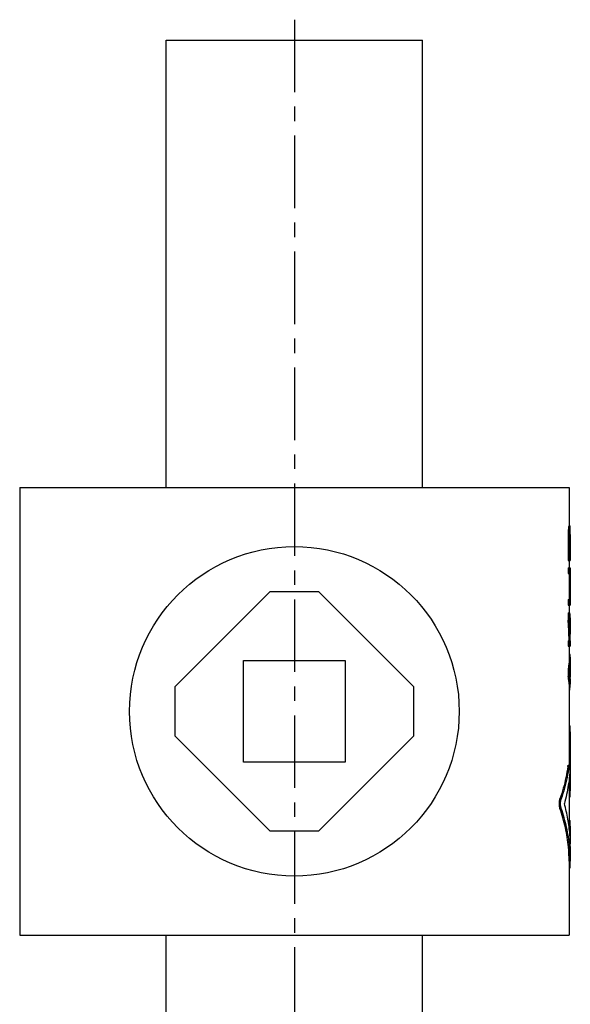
# Model space of a CAD drawing. Header units: millimetres. Extents: x 148 to 413, y 29 to 513.
# Tile 41 of 41: x 213 to 348, y 271 to 513. Entities that reach past the tile are written whole.
import ezdxf

# ---------------------------------------------------------------- set-up
doc = ezdxf.new("R2010")
doc.units = ezdxf.units.MM
doc.header["$LTSCALE"] = 47.498
doc.linetypes.add('CENTER', pattern=[0.6, 0.375, -0.075, 0.075, -0.075])
doc.layers.get('0').update_dxf_attribs({"linetype": 'CONTINUOUS'})
doc.layers.add('DEFAULT_1', color=7, linetype='CENTER')

msp = doc.modelspace()

# ---------------------------------------------------------------- linework, layer by layer
at = {"color": 7, "linetype": 'CONTINUOUS'}
for p, q in [((249.01, 398.08), (249.01, 508.08)), ((249.01, 508.08), (312.01, 508.08)), ((312.01, 398.08), (312.01, 508.08)), ((213.01, 398.08), (213.01, 288.08)), ((213.01, 398.08), (348.01, 398.08)), ((348.01, 398.08), (348.01, 388.64)), ((347.83, 387.72), (348.13, 387.72)), ((347.89, 388.41), (348.19, 388.41)), ((347.93, 388.64), (348.27, 388.64)), ((348.26, 387.26), (348.23, 387.26)), ((347.76, 385.66), (347.76, 380.16)), ((347.76, 385.66), (348.06, 385.66)), ((347.78, 386.81), (348.08, 386.81)), ((348.06, 385.66), (348.06, 380.16)), ((348.15, 385.89), (348.15, 381.53)), ((348.15, 385.89), (348.3, 385.89)), ((348.16, 386.58), (348.3, 386.58)), ((348.19, 387.03), (348.29, 387.03)), ((348.3, 385.89), (348.3, 381.53)), ((348.31, 386.52), (348.31, 385.89)), ((347.76, 380.16), (348.31, 380.16)), ((348.01, 380.16), (348.01, 378.33)), ((348.3, 381.53), (348.15, 381.53)), ((348.31, 381.53), (348.31, 380.16)), ((347.76, 378.33), (347.76, 376.95)), ((347.76, 378.33), (348.31, 378.33)), ((348.06, 378.33), (348.06, 376.95)), ((348.31, 378.33), (348.31, 369.16)), ((347.76, 376.95), (348.3, 376.95)), ((348, 376.95), (348, 370.53)), ((348.3, 376.95), (348.3, 370.53)), ((274.51, 372.43), (251.16, 349.08)), ((286.51, 372.43), (274.51, 372.43)), ((309.87, 349.08), (286.51, 372.43)), ((347.76, 370.53), (347.76, 369.16)), ((347.76, 370.53), (348.3, 370.53)), ((348.06, 370.53), (348.06, 369.16)), ((347.76, 369.16), (348.31, 369.16)), ((348.01, 369.16), (348.01, 367.33)), ((347.76, 367.33), (347.76, 365.49)), ((347.76, 367.33), (348.12, 367.33)), ((347.76, 365.49), (348.06, 365.49)), ((348.06, 367.33), (348.06, 365.49)), ((348.31, 363.2), (348.31, 362.06)), ((347.76, 360.45), (347.76, 359.08)), ((347.76, 360.45), (348.31, 360.45)), ((347.76, 359.08), (348.31, 359.08)), ((348.01, 359.08), (348.01, 355.54)), ((348.06, 360.45), (348.06, 359.08)), ((348.31, 360.45), (348.31, 359.08)), ((348.01, 357.24), (348.12, 357.24)), ((268.01, 330.58), (268.01, 355.58)), ((268.01, 355.58), (293.01, 355.58)), ((293.01, 355.58), (293.01, 330.58)), ((347.76, 353.58), (347.76, 351.74)), ((347.76, 353.58), (348.06, 353.58)), ((348.06, 353.58), (348.06, 351.74)), ((348.3, 353.85), (348.3, 351.47)), ((348.31, 355.55), (348.31, 354.28)), ((347.76, 351.74), (348.06, 351.74)), ((348.31, 351.04), (348.31, 349.77)), ((251.16, 349.08), (251.16, 337.08)), ((309.87, 337.08), (309.87, 349.08)), ((348.01, 349.78), (348.01, 329.82)), ((348.01, 348.08), (348.12, 348.08)), ((348.01, 339.53), (348.27, 339.53)), ((251.16, 337.08), (274.51, 313.72)), ((286.51, 313.72), (309.87, 337.08)), ((348, 338.08), (348.31, 338.08)), ((348.31, 338.08), (348.31, 323.55)), ((293.01, 330.58), (268.01, 330.58)), ((347.68, 329.53), (347.97, 329.53)), ((347.76, 329.82), (348.06, 329.82)), ((348.01, 326.21), (348.01, 314.57)), ((348, 323.55), (348.31, 323.55)), ((348.01, 322.1), (348.27, 322.1)), ((345.77, 321.56), (346.08, 321.56)), ((345.77, 319.23), (346.08, 319.23)), ((348, 314.83), (348.31, 314.83)), ((348.01, 316.28), (348.27, 316.28)), ((348.31, 314.83), (348.31, 310.51)), ((274.51, 313.72), (286.51, 313.72)), ((348.31, 309.84), (348.31, 306.22)), ((348.01, 306.24), (348.01, 288.08)), ((348.01, 304.95), (348.29, 304.95)), ((348.29, 304.95), (348.31, 306.22)), ((348.01, 304.66), (348.27, 304.66)), ((213.01, 288.08), (348.01, 288.08)), ((249.01, 186.27), (249.01, 288.08)), ((312.01, 186.27), (312.01, 288.08))]:
    msp.add_line(p, q, dxfattribs=at)
msp.add_circle((280.51, 343.08), 40.5, dxfattribs=at)
for points, start_tangent, end_tangent in [([(347.83, 387.72), (347.81, 387.42), (347.8, 387.11), (347.78, 386.81)], (-0.051505, -0.916881), (-0.058755, -0.916445)), ([(347.89, 388.41), (347.88, 388.18), (347.85, 387.95), (347.83, 387.72)], (-0.055759, -0.68806), (-0.068597, -0.686899)), ([(347.93, 388.64), (347.92, 388.56), (347.91, 388.49), (347.89, 388.41)], (-0.034584, -0.229738), (-0.041674, -0.228558)), ([(348.13, 387.72), (348.11, 387.42), (348.1, 387.11), (348.08, 386.81)], (-0.051548, -0.916881), (-0.058766, -0.916446)), ([(348.19, 388.41), (348.17, 388.18), (348.15, 387.95), (348.13, 387.72)], (-0.055874, -0.688058), (-0.068654, -0.686901)), ([(348.23, 388.64), (348.22, 388.56), (348.21, 388.49), (348.19, 388.41)], (-0.034702, -0.229737), (-0.04176, -0.228559)), ([(348.23, 387.26), (348.22, 387.19), (348.21, 387.11), (348.19, 387.03)], (-0.034702, -0.229737), (-0.04176, -0.228559)), ([(348.27, 387.24), (348.26, 387.26)], (-0.002951, 0.025475), (-0.003039, 0.025465)), ([(348.29, 388.41), (348.29, 388.49), (348.28, 388.56), (348.27, 388.64)], (-0.017674, 0.229481), (-0.02489, 0.228811)), ([(348.28, 387.14), (348.27, 387.19), (348.27, 387.24)], (-0.010369, 0.101938), (-0.011789, 0.101783)), ([(348.31, 387.72), (348.31, 387.95), (348.3, 388.18), (348.29, 388.41)], (-0.010565, 0.687639), (-0.023526, 0.687318)), ([(348.31, 387.31), (348.31, 387.42), (348.31, 387.72)], (-0.002077, 0.407583), (-0.003522, 0.407573)), ([(348.31, 387.21), (348.31, 387.31)], (-0.000429, 0.101853), (-0.000519, 0.101853)), ([(348.31, 387.11), (348.31, 387.21)], (-0.000338, 0.101836), (-0.000429, 0.101835)), ([(347.78, 386.81), (347.77, 386.42), (347.76, 386.04), (347.76, 385.66)], (-0.01959, -1.145839), (-0.020398, -1.145824)), ([(348.08, 386.81), (348.07, 386.42), (348.06, 386.04), (348.06, 385.66)], (-0.019593, -1.145839), (-0.020398, -1.145825)), ([(348.16, 386.58), (348.16, 386.35), (348.15, 386.12), (348.15, 385.89)], (-0.015568, -0.687509), (-0.016373, -0.687491)), ([(348.19, 387.03), (348.18, 386.88), (348.17, 386.73), (348.16, 386.58)], (-0.02792, -0.458436), (-0.031129, -0.458229)), ([(348.29, 387.03), (348.28, 387.11), (348.28, 387.14)], (-0.008927, 0.101899), (-0.010352, 0.101765)), ([(348.29, 386.83), (348.29, 386.88), (348.29, 387.03)], (-0.005311, 0.203752), (-0.00595, 0.203734)), ([(348.3, 386.58), (348.29, 386.73), (348.29, 386.83)], (-0.005636, 0.254603), (-0.006635, 0.254579)), ([(348.3, 385.89), (348.3, 386.12), (348.3, 386.35), (348.3, 386.58)], (-0.004263, 0.687503), (-0.005073, 0.687497)), ([(348.31, 386.81), (348.31, 387.11)], (-0.000202, 0.305402), (-0.001015, 0.3054)), ([(348.31, 386.52), (348.31, 386.81)], (0, 0.284428), (-0.00005, 0.284428)), ([(348.01, 360.45), (347.98, 362.13), (347.89, 363.81), (347.76, 365.49)], (-0.040205, 5.049297), (-0.467861, 5.027735)), ([(348.2, 365.5), (348.17, 365.95), (348.06, 367.33)], (-0.114666, 1.82589), (-0.171132, 1.821426)), ([(348.22, 363.25), (348.19, 363.81), (348.06, 365.49)], (-0.124574, 2.246571), (-0.208471, 2.240274)), ([(348.12, 367.33), (348.25, 365.96), (348.31, 364.58), (348.31, 364.12)], (0.388169, -3.188181), (0.00002, -3.212201)), ([(348.2, 365.49), (348.2, 365.5)], (-0.000699, 0.011165), (-0.000701, 0.011165)), ([(348.3, 363.2), (348.25, 364.57), (348.2, 365.49)], (-0.053551, 2.291597), (-0.143237, 2.287792)), ([(348.23, 363.2), (348.22, 363.25)], (-0.002819, 0.051637), (-0.002863, 0.051635)), ([(348.27, 362.24), (348.23, 363.2)], (-0.036872, 0.957636), (-0.052232, 0.956915)), ([(348.31, 364.12), (348.3, 363.2)], (0.000006, -0.920973), (-0.031693, -0.920291)), ([(348.27, 362.13), (348.27, 362.24)], (-0.004087, 0.111582), (-0.004296, 0.111574)), ([(348.28, 362.05), (348.27, 362.13)], (-0.002633, 0.07444), (-0.002726, 0.074436)), ([(348.29, 361.77), (348.28, 362.05)], (-0.008736, 0.285828), (-0.010109, 0.285781)), ([(348.31, 360.45), (348.29, 361.77)], (-0.010989, 1.317389), (-0.040249, 1.316879)), ([(348.31, 361.77), (348.31, 362.06)], (0, 0.286085), (-0.001268, 0.286082)), ([(348.12, 357.24), (348.3, 356.03), (348.31, 355.55)], (0.383088, -1.666202), (-0.000079, -1.711463)), ([(347.91, 354.29), (347.76, 353.58)], (-0.120287, -0.72324), (-0.185223, -0.708398)), ([(348.01, 355.54), (347.98, 354.8), (347.91, 354.29)], (-0.000055, -1.25029), (-0.20518, -1.233667)), ([(348.21, 354.3), (348.06, 353.58)], (-0.121221, -0.732053), (-0.18746, -0.716952)), ([(348.28, 353.58), (348.25, 353.35), (348.13, 352.66)], (-0.090746, -0.926269), (-0.204127, -0.907706)), ([(348.23, 354.4), (348.21, 354.3)], (-0.014385, -0.093892), (-0.015517, -0.093709)), ([(348.31, 355.55), (348.28, 354.8), (348.23, 354.4)], (-0.000053, -1.155302), (-0.175007, -1.142302)), ([(348.31, 354.28), (348.31, 354.04), (348.28, 353.58)], (0.000013, -0.706083), (-0.068835, -0.702611)), ([(347.91, 351.03), (347.76, 351.74)], (-0.120287, 0.72324), (-0.185223, 0.708398)), ([(348.01, 349.78), (347.98, 350.52), (347.91, 351.03)], (-0.000055, 1.25029), (-0.20518, 1.233667)), ([(348.21, 351.02), (348.06, 351.74)], (-0.121221, 0.732053), (-0.18746, 0.716952)), ([(348.28, 351.74), (348.25, 351.97), (348.13, 352.66)], (-0.090746, 0.926268), (-0.204127, 0.907706)), ([(348.23, 350.92), (348.21, 351.02)], (-0.014385, 0.093892), (-0.015517, 0.093709)), ([(348.31, 349.77), (348.28, 350.52), (348.23, 350.92)], (-0.000053, 1.155302), (-0.175007, 1.142302)), ([(348.31, 351.04), (348.31, 351.28), (348.28, 351.74)], (0.000013, 0.706083), (-0.068835, 0.702611)), ([(348.12, 348.08), (348.3, 349.29), (348.31, 349.77)], (0.383088, 1.666203), (-0.000079, 1.711463)), ([(348.31, 338.08), (348.3, 338.4), (348.3, 338.71), (348.3, 338.98), (348.29, 339.21), (348.29, 339.38), (348.28, 339.49), (348.27, 339.53)], (0, 1.455239), (-0.507441, 0.02962)), ([(347.68, 329.53), (347.23, 326.85), (346.59, 324.19), (345.77, 321.56)], (-1.084786, -8.134126), (-2.68202, -7.755484)), ([(347.97, 329.53), (347.52, 326.85), (346.89, 324.19), (346.08, 321.56)], (-1.08403, -8.133092), (-2.674404, -7.756925)), ([(347.68, 329.53), (347.7, 329.69), (347.73, 329.79), (347.76, 329.81)], (0.040222, 0.301601), (0.221386, 0.071828)), ([(347.97, 329.53), (348, 329.69), (348.03, 329.79), (348.06, 329.81)], (0.040199, 0.301598), (0.221399, 0.071869)), ([(348.06, 329.81), (348.06, 329.82), (348.09, 329.77), (348.11, 329.65), (348.13, 329.47), (348.15, 329.24), (348.16, 328.95), (348.17, 328.64), (348.17, 328.32), (348.16, 328), (348.16, 327.69), (348.14, 327.42), (348.13, 327.2)], (1.915223, 0.62171), (-0.259641, -2.619225)), ([(348.13, 327.2), (347.83, 324.93), (347.41, 322.65), (346.85, 320.4)], (-0.683918, -6.899275), (-1.857574, -6.679607)), ([(348.27, 322.1), (348.28, 322.13), (348.29, 322.24), (348.29, 322.41), (348.3, 322.64), (348.3, 322.92), (348.3, 323.23), (348.31, 323.55)], (0.507457, 0.028362), (0, 1.455243)), ([(345.77, 319.23), (345.71, 319.46), (345.66, 319.74), (345.63, 320.06), (345.62, 320.39), (345.63, 320.72), (345.66, 321.04), (345.71, 321.32), (345.77, 321.56)], (-0.771504, 2.224673), (0.769573, 2.225341)), ([(346.08, 319.23), (346.01, 319.46), (345.96, 319.74), (345.93, 320.06), (345.92, 320.39), (345.93, 320.72), (345.96, 321.04), (346.01, 321.32), (346.08, 321.56)], (-0.769363, 2.22523), (0.767436, 2.225895)), ([(348.31, 309.84), (348.2, 312.81), (347.71, 316.61), (346.85, 320.4)], (-0.000539, 10.685729), (-2.869944, 10.290053)), ([(348.01, 306.24), (347.85, 309.72), (347.11, 314.5), (345.77, 319.23)], (-0.001515, 13.246435), (-4.337941, 12.508684)), ([(348.14, 309.88), (347.41, 314.5), (346.08, 319.23)], (-0.923799, 9.55646), (-3.134922, 9.067142)), ([(348.31, 314.83), (348.3, 315.15), (348.3, 315.46), (348.3, 315.74), (348.29, 315.97), (348.29, 316.14), (348.28, 316.25), (348.27, 316.28)], (0, 1.455239), (-0.507441, 0.02962)), ([(348.14, 309.82), (348.14, 309.88)], (-0.005153, 0.054102), (-0.005229, 0.054094)), ([(348.31, 306.22), (348.15, 309.72), (348.14, 309.82)], (-0.000407, 3.611824), (-0.342534, 3.596455)), ([(348.26, 304.66), (348.28, 304.69), (348.29, 304.79), (348.29, 304.95)], (0.111107, 0.085404), (0.009766, 0.289957))]:
    msp.add_spline(points, degree=3, dxfattribs=dict(at, start_tangent=start_tangent, end_tangent=end_tangent))
at = {"layer": 'DEFAULT_1', "color": 2, "linetype": 'CENTER'}
msp.add_line((280.51, 513.08), (280.51, 136.46), dxfattribs=at)

doc.saveas('drawing.dxf')
